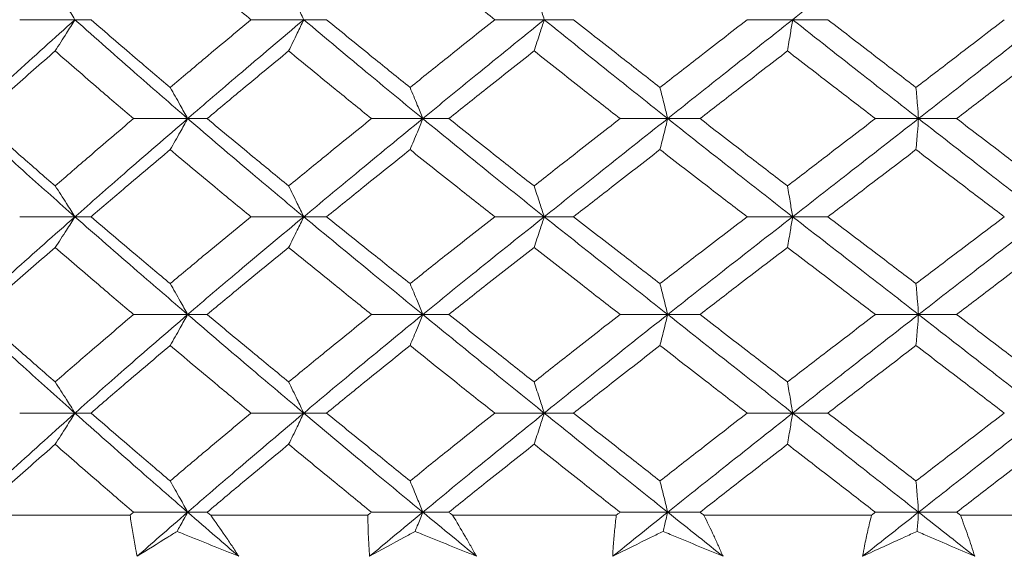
# Model space of a CAD drawing. Header units: inches. Extents: x 0.8 to 21, y 1.2 to 16.5.
# Tile 11 of 88: x 8.827 to 9.186, y 3.559 to 3.755. Entities that reach past the tile are written whole.
import ezdxf

# ---------------------------------------------------------------- set-up
doc = ezdxf.new("R2010")
doc.units = ezdxf.units.IN
doc.header["$MEASUREMENT"] = 0

msp = doc.modelspace()

# ---------------------------------------------------------------- linework, layer by layer
at = {"color": 7, "linetype": 'Continuous', "lineweight": 15}
for p, q in [((8.84708, 3.75453), (8.82691, 3.75453)), ((8.84708, 3.75453), (8.85294, 3.75453)), ((8.9306, 3.75453), (8.91132, 3.75453)), ((8.9306, 3.75453), (8.93894, 3.75453)), ((9.01838, 3.75453), (9.0003, 3.75453)), ((9.01838, 3.75453), (9.02907, 3.75453)), ((9.10905, 3.75453), (9.09245, 3.75453)), ((9.10905, 3.75453), (9.12192, 3.75453)), ((8.88822, 3.71844), (8.86846, 3.71844)), ((8.88822, 3.71844), (8.89534, 3.71844)), ((8.97404, 3.71844), (8.95533, 3.71844)), ((8.97404, 3.71844), (8.98358, 3.71844)), ((9.06344, 3.71844), (9.04607, 3.71844)), ((9.06344, 3.71844), (9.07525, 3.71844)), ((9.15502, 3.71844), (9.13926, 3.71844)), ((9.15502, 3.71844), (9.16891, 3.71844)), ((8.84708, 3.68261), (8.82691, 3.68261)), ((8.84708, 3.68261), (8.85294, 3.68261)), ((8.9306, 3.68261), (8.91132, 3.68261)), ((8.9306, 3.68261), (8.93894, 3.68261)), ((9.01838, 3.68261), (9.0003, 3.68261)), ((9.01838, 3.68261), (9.02907, 3.68261)), ((9.10905, 3.68261), (9.09245, 3.68261)), ((9.10905, 3.68261), (9.12192, 3.68261)), ((8.88822, 3.64695), (8.86846, 3.64695)), ((8.88822, 3.64695), (8.89534, 3.64695)), ((8.97404, 3.64695), (8.95533, 3.64695)), ((8.97404, 3.64695), (8.98358, 3.64695)), ((9.06344, 3.64695), (9.04607, 3.64695)), ((9.06344, 3.64695), (9.07525, 3.64695)), ((9.15502, 3.64695), (9.13926, 3.64695)), ((9.15502, 3.64695), (9.16891, 3.64695)), ((8.84708, 3.61097), (8.82691, 3.61097)), ((8.84708, 3.61097), (8.85294, 3.61097)), ((8.9306, 3.61097), (8.91132, 3.61097)), ((8.9306, 3.61097), (8.93894, 3.61097)), ((9.01838, 3.61097), (9.0003, 3.61097)), ((9.01838, 3.61097), (9.02907, 3.61097)), ((9.10905, 3.61097), (9.09245, 3.61097)), ((9.10905, 3.61097), (9.12192, 3.61097)), ((8.86719, 3.57371), (8.81313, 3.57371)), ((8.88822, 3.5748), (8.86846, 3.5748)), ((8.88822, 3.5748), (8.89534, 3.5748)), ((8.95399, 3.57371), (8.89663, 3.57371)), ((8.97404, 3.5748), (8.95533, 3.5748)), ((8.97404, 3.5748), (8.98358, 3.5748)), ((9.04469, 3.57371), (8.98493, 3.57371)), ((9.06344, 3.5748), (9.04607, 3.5748)), ((9.06344, 3.5748), (9.07525, 3.5748)), ((9.13785, 3.57371), (9.07664, 3.57371)), ((9.15502, 3.5748), (9.13926, 3.5748)), ((9.15502, 3.5748), (9.16891, 3.5748)), ((9.23202, 3.57371), (9.17032, 3.57371))]:
    msp.add_line(p, q, dxfattribs=at)
for points, knots in [([(9.15502, 3.79074), (9.14642, 3.78398), (9.13106, 3.7719), (9.11577, 3.75984), (9.10905, 3.75453)], [0, 0, 0, 0, 0.560166, 1, 1, 1, 1]), ([(8.88183, 3.77932), (8.8873, 3.77469), (8.89706, 3.76642), (8.90696, 3.75816), (8.91132, 3.75453)], [0, 0, 0, 0, 0.560157, 1, 1, 1, 1]), ([(8.96941, 3.77932), (8.97515, 3.77469), (8.9854, 3.76642), (8.99575, 3.75816), (9.0003, 3.75453)], [0, 0, 0, 0, 0.560157, 1, 1, 1, 1]), ([(8.83985, 3.76594), (8.84054, 3.76487), (8.84192, 3.76275), (8.84434, 3.75895), (8.84605, 3.75619), (8.84708, 3.75453)], [0, 0, 0, 0, 0.2840981, 0.5681962, 1, 1, 1, 1]), ([(8.92507, 3.76594), (8.9256, 3.76487), (8.92666, 3.76275), (8.9285, 3.75895), (8.92981, 3.75619), (8.9306, 3.75453)], [0, 0, 0, 0, 0.284098, 0.568196, 1, 1, 1, 1]), ([(9.01465, 3.76594), (9.01501, 3.76487), (9.01572, 3.76275), (9.01697, 3.75895), (9.01785, 3.75619), (9.01838, 3.75453)], [0, 0, 0, 0, 0.284098, 0.568196, 1, 1, 1, 1]), ([(8.84708, 3.75453), (8.83956, 3.74777), (8.82614, 3.73573), (8.81308, 3.72372), (8.80734, 3.71844)], [0, 0, 0, 0, 0.5605943, 1, 1, 1, 1]), ([(8.83985, 3.74313), (8.84054, 3.74419), (8.84193, 3.74632), (8.84434, 3.75011), (8.84605, 3.75286), (8.84708, 3.75453)], [0, 0, 0, 0, 0.284211, 0.568422, 1, 1, 1, 1]), ([(8.84708, 3.75453), (8.85467, 3.74777), (8.86822, 3.73573), (8.88211, 3.72372), (8.88822, 3.71844)], [0, 0, 0, 0, 0.5605943, 1, 1, 1, 1]), ([(8.85294, 3.75453), (8.85829, 3.7499), (8.86785, 3.74165), (8.87756, 3.73341), (8.88183, 3.72979)], [0, 0, 0, 0, 0.560356, 1, 1, 1, 1]), ([(8.91132, 3.75453), (8.90578, 3.7499), (8.89588, 3.74165), (8.88612, 3.73341), (8.88183, 3.72979)], [0, 0, 0, 0, 0.560356, 1, 1, 1, 1]), ([(8.9306, 3.75453), (8.92261, 3.74777), (8.90835, 3.73573), (8.89437, 3.72372), (8.88822, 3.71844)], [0, 0, 0, 0, 0.5605943, 1, 1, 1, 1]), ([(8.92507, 3.74313), (8.9256, 3.74419), (8.92666, 3.74632), (8.9285, 3.75011), (8.92981, 3.75286), (8.9306, 3.75453)], [0, 0, 0, 0, 0.284211, 0.568422, 1, 1, 1, 1]), ([(8.9306, 3.75453), (8.93864, 3.74777), (8.953, 3.73573), (8.96762, 3.72372), (8.97404, 3.71844)], [0, 0, 0, 0, 0.560594, 1, 1, 1, 1]), ([(8.93894, 3.75453), (8.9446, 3.7499), (8.95469, 3.74165), (8.96491, 3.73341), (8.96941, 3.72979)], [0, 0, 0, 0, 0.560356, 1, 1, 1, 1]), ([(9.0003, 3.75453), (8.99451, 3.7499), (8.98416, 3.74165), (8.97391, 3.73341), (8.96941, 3.72979)], [0, 0, 0, 0, 0.560356, 1, 1, 1, 1]), ([(9.01838, 3.75453), (9.01005, 3.74777), (8.99518, 3.73573), (8.98049, 3.72372), (8.97404, 3.71844)], [0, 0, 0, 0, 0.560594, 1, 1, 1, 1]), ([(9.01465, 3.74313), (9.01501, 3.74419), (9.01572, 3.74632), (9.01697, 3.75011), (9.01785, 3.75286), (9.01838, 3.75453)], [0, 0, 0, 0, 0.2842111, 0.5684222, 1, 1, 1, 1]), ([(9.01838, 3.75453), (9.02675, 3.74777), (9.04169, 3.73573), (9.0568, 3.72372), (9.06344, 3.71844)], [0, 0, 0, 0, 0.560594, 1, 1, 1, 1]), ([(9.02907, 3.75453), (9.03495, 3.7499), (9.04543, 3.74165), (9.05599, 3.73341), (9.06063, 3.72979)], [0, 0, 0, 0, 0.560356, 1, 1, 1, 1]), ([(9.09245, 3.75453), (9.08649, 3.7499), (9.07587, 3.74165), (9.06528, 3.73341), (9.06063, 3.72979)], [0, 0, 0, 0, 0.560356, 1, 1, 1, 1]), ([(9.10905, 3.75453), (9.1005, 3.74777), (9.08526, 3.73573), (9.0701, 3.72372), (9.06344, 3.71844)], [0, 0, 0, 0, 0.560594, 1, 1, 1, 1]), ([(9.10717, 3.74313), (9.10735, 3.74419), (9.10771, 3.74632), (9.10834, 3.75011), (9.10878, 3.75286), (9.10905, 3.75453)], [0, 0, 0, 0, 0.284211, 0.568422, 1, 1, 1, 1]), ([(9.10905, 3.75453), (9.11761, 3.74777), (9.13289, 3.73573), (9.14826, 3.72372), (9.15502, 3.71844)], [0, 0, 0, 0, 0.560594, 1, 1, 1, 1]), ([(9.12192, 3.75453), (9.12792, 3.7499), (9.13862, 3.74165), (9.14935, 3.73341), (9.15408, 3.72979)], [0, 0, 0, 0, 0.560356, 1, 1, 1, 1]), ([(9.18632, 3.75453), (9.18029, 3.7499), (9.16954, 3.74165), (9.1588, 3.73341), (9.15408, 3.72979)], [0, 0, 0, 0, 0.560356, 1, 1, 1, 1]), ([(9.20117, 3.75453), (9.19254, 3.74777), (9.17716, 3.73573), (9.16178, 3.72372), (9.15502, 3.71844)], [0, 0, 0, 0, 0.560594, 1, 1, 1, 1]), ([(8.83985, 3.74313), (8.83459, 3.73851), (8.8252, 3.73027), (8.81597, 3.72205), (8.81192, 3.71844)], [0, 0, 0, 0, 0.560447, 1, 1, 1, 1]), ([(8.83985, 3.74313), (8.84515, 3.73851), (8.8546, 3.73027), (8.86423, 3.72205), (8.86846, 3.71844)], [0, 0, 0, 0, 0.560447, 1, 1, 1, 1]), ([(8.92507, 3.74313), (8.91949, 3.73851), (8.90951, 3.73027), (8.89966, 3.72205), (8.89534, 3.71844)], [0, 0, 0, 0, 0.560447, 1, 1, 1, 1]), ([(8.92507, 3.74313), (8.93069, 3.73851), (8.94071, 3.73027), (8.95086, 3.72205), (8.95533, 3.71844)], [0, 0, 0, 0, 0.560447, 1, 1, 1, 1]), ([(9.01465, 3.74313), (9.00882, 3.73851), (8.99843, 3.73027), (8.98811, 3.72205), (8.98358, 3.71844)], [0, 0, 0, 0, 0.560447, 1, 1, 1, 1]), ([(9.01465, 3.74313), (9.0205, 3.73851), (9.03093, 3.73027), (9.04145, 3.72205), (9.04607, 3.71844)], [0, 0, 0, 0, 0.560447, 1, 1, 1, 1]), ([(9.10717, 3.74313), (9.10119, 3.73851), (9.09054, 3.73027), (9.07992, 3.72205), (9.07525, 3.71844)], [0, 0, 0, 0, 0.560447, 1, 1, 1, 1]), ([(9.10717, 3.74313), (9.11315, 3.73851), (9.12383, 3.73027), (9.13455, 3.72205), (9.13926, 3.71844)], [0, 0, 0, 0, 0.560447, 1, 1, 1, 1]), ([(9.20117, 3.74313), (9.19514, 3.73851), (9.18439, 3.73027), (9.17364, 3.72205), (9.16891, 3.71844)], [0, 0, 0, 0, 0.560447, 1, 1, 1, 1]), ([(8.88183, 3.72979), (8.88244, 3.72873), (8.88367, 3.72661), (8.8858, 3.72283), (8.88731, 3.72009), (8.88822, 3.71844)], [0, 0, 0, 0, 0.2845988, 0.5691977, 1, 1, 1, 1]), ([(8.96941, 3.72979), (8.96985, 3.72873), (8.97074, 3.72661), (8.97228, 3.72283), (8.97338, 3.72009), (8.97404, 3.71844)], [0, 0, 0, 0, 0.284599, 0.569198, 1, 1, 1, 1]), ([(9.06063, 3.72979), (9.0609, 3.72873), (9.06144, 3.72661), (9.06238, 3.72283), (9.06304, 3.72009), (9.06344, 3.71844)], [0, 0, 0, 0, 0.284599, 0.569198, 1, 1, 1, 1]), ([(9.15408, 3.72979), (9.15417, 3.72873), (9.15435, 3.72661), (9.15466, 3.72283), (9.15488, 3.72009), (9.15502, 3.71844)], [0, 0, 0, 0, 0.284599, 0.569198, 1, 1, 1, 1]), ([(8.80734, 3.71844), (8.81466, 3.71172), (8.82771, 3.69976), (8.84117, 3.68784), (8.84708, 3.68261)], [0, 0, 0, 0, 0.5610212, 1, 1, 1, 1]), ([(8.81192, 3.71844), (8.81709, 3.71384), (8.82631, 3.70564), (8.83572, 3.69746), (8.83985, 3.69387)], [0, 0, 0, 0, 0.560645, 1, 1, 1, 1]), ([(8.86846, 3.71844), (8.86307, 3.71384), (8.85347, 3.70564), (8.84401, 3.69746), (8.83985, 3.69387)], [0, 0, 0, 0, 0.560645, 1, 1, 1, 1]), ([(8.88822, 3.71844), (8.88045, 3.71172), (8.86659, 3.69976), (8.85303, 3.68784), (8.84708, 3.68261)], [0, 0, 0, 0, 0.561021, 1, 1, 1, 1]), ([(8.88183, 3.70711), (8.88245, 3.70817), (8.88367, 3.71028), (8.8858, 3.71405), (8.88731, 3.71679), (8.88822, 3.71844)], [0, 0, 0, 0, 0.2848406, 0.5696813, 1, 1, 1, 1]), ([(8.88822, 3.71844), (8.89606, 3.71172), (8.91003, 3.69976), (8.92432, 3.68784), (8.9306, 3.68261)], [0, 0, 0, 0, 0.5610212, 1, 1, 1, 1]), ([(8.89534, 3.71844), (8.90085, 3.71384), (8.91069, 3.70564), (8.92069, 3.69746), (8.92507, 3.69387)], [0, 0, 0, 0, 0.560645, 1, 1, 1, 1]), ([(8.95533, 3.71844), (8.94964, 3.71384), (8.93951, 3.70564), (8.92948, 3.69746), (8.92507, 3.69387)], [0, 0, 0, 0, 0.560645, 1, 1, 1, 1]), ([(8.97404, 3.71844), (8.96586, 3.71172), (8.95128, 3.69976), (8.93691, 3.68784), (8.9306, 3.68261)], [0, 0, 0, 0, 0.561021, 1, 1, 1, 1]), ([(8.96941, 3.70711), (8.96985, 3.70817), (8.97074, 3.71028), (8.97229, 3.71405), (8.97338, 3.71679), (8.97404, 3.71844)], [0, 0, 0, 0, 0.284841, 0.569681, 1, 1, 1, 1]), ([(8.97404, 3.71844), (8.98227, 3.71172), (8.99693, 3.69976), (9.01184, 3.68784), (9.01838, 3.68261)], [0, 0, 0, 0, 0.5610212, 1, 1, 1, 1]), ([(8.98358, 3.71844), (8.98935, 3.71384), (8.99966, 3.70564), (9.01007, 3.69746), (9.01465, 3.69387)], [0, 0, 0, 0, 0.560645, 1, 1, 1, 1]), ([(9.04607, 3.71844), (9.04018, 3.71384), (9.02968, 3.70564), (9.01924, 3.69746), (9.01465, 3.69387)], [0, 0, 0, 0, 0.560645, 1, 1, 1, 1]), ([(9.06344, 3.71844), (9.05498, 3.71172), (9.03991, 3.69976), (9.02495, 3.68784), (9.01838, 3.68261)], [0, 0, 0, 0, 0.561021, 1, 1, 1, 1]), ([(9.06063, 3.70711), (9.0609, 3.70817), (9.06144, 3.71028), (9.06238, 3.71405), (9.06304, 3.71679), (9.06344, 3.71844)], [0, 0, 0, 0, 0.284841, 0.569681, 1, 1, 1, 1]), ([(9.06344, 3.71844), (9.07193, 3.71172), (9.08706, 3.69976), (9.10234, 3.68784), (9.10905, 3.68261)], [0, 0, 0, 0, 0.5610212, 1, 1, 1, 1]), ([(9.07525, 3.71844), (9.0812, 3.71384), (9.0918, 3.70564), (9.10248, 3.69746), (9.10717, 3.69387)], [0, 0, 0, 0, 0.560645, 1, 1, 1, 1]), ([(9.13926, 3.71844), (9.13326, 3.71384), (9.12255, 3.70564), (9.11186, 3.69746), (9.10717, 3.69387)], [0, 0, 0, 0, 0.560645, 1, 1, 1, 1]), ([(9.15502, 3.71844), (9.14641, 3.71172), (9.13108, 3.69976), (9.11577, 3.68784), (9.10905, 3.68261)], [0, 0, 0, 0, 0.561021, 1, 1, 1, 1]), ([(9.15408, 3.70711), (9.15417, 3.70817), (9.15435, 3.71028), (9.15466, 3.71405), (9.15488, 3.71679), (9.15502, 3.71844)], [0, 0, 0, 0, 0.284841, 0.569681, 1, 1, 1, 1]), ([(9.15502, 3.71844), (9.16363, 3.71172), (9.17898, 3.69976), (9.1944, 3.68784), (9.20117, 3.68261)], [0, 0, 0, 0, 0.561021, 1, 1, 1, 1]), ([(9.16891, 3.71844), (9.17493, 3.71384), (9.18567, 3.70564), (9.19644, 3.69746), (9.20117, 3.69387)], [0, 0, 0, 0, 0.560645, 1, 1, 1, 1]), ([(8.88183, 3.70711), (8.8764, 3.70252), (8.8667, 3.69434), (8.85714, 3.68619), (8.85294, 3.68261)], [0, 0, 0, 0, 0.560736, 1, 1, 1, 1]), ([(8.88183, 3.70711), (8.8873, 3.70252), (8.89705, 3.69434), (8.90697, 3.68619), (8.91132, 3.68261)], [0, 0, 0, 0, 0.560736, 1, 1, 1, 1]), ([(8.96941, 3.70711), (8.96369, 3.70252), (8.95348, 3.69434), (8.94338, 3.68619), (8.93894, 3.68261)], [0, 0, 0, 0, 0.560736, 1, 1, 1, 1]), ([(8.96941, 3.70711), (8.97515, 3.70252), (8.98539, 3.69434), (8.99575, 3.68619), (9.0003, 3.68261)], [0, 0, 0, 0, 0.560736, 1, 1, 1, 1]), ([(9.06063, 3.70711), (9.05472, 3.70252), (9.04417, 3.69434), (9.03368, 3.68619), (9.02907, 3.68261)], [0, 0, 0, 0, 0.560736, 1, 1, 1, 1]), ([(9.06063, 3.70711), (9.06656, 3.70252), (9.07713, 3.69434), (9.08777, 3.68619), (9.09245, 3.68261)], [0, 0, 0, 0, 0.560736, 1, 1, 1, 1]), ([(9.15408, 3.70711), (9.14806, 3.70252), (9.13734, 3.69434), (9.12663, 3.68619), (9.12192, 3.68261)], [0, 0, 0, 0, 0.560736, 1, 1, 1, 1]), ([(9.15408, 3.70711), (9.16009, 3.70252), (9.17082, 3.69434), (9.18159, 3.68619), (9.18632, 3.68261)], [0, 0, 0, 0, 0.560736, 1, 1, 1, 1]), ([(8.83985, 3.69387), (8.84055, 3.69281), (8.84193, 3.6907), (8.84435, 3.68696), (8.84605, 3.68424), (8.84708, 3.68261)], [0, 0, 0, 0, 0.285509, 0.571018, 1, 1, 1, 1]), ([(8.92507, 3.69387), (8.9256, 3.69281), (8.92666, 3.6907), (8.92851, 3.68696), (8.92981, 3.68424), (8.9306, 3.68261)], [0, 0, 0, 0, 0.285509, 0.571018, 1, 1, 1, 1]), ([(9.01465, 3.69387), (9.01501, 3.69281), (9.01572, 3.6907), (9.01697, 3.68696), (9.01785, 3.68424), (9.01838, 3.68261)], [0, 0, 0, 0, 0.285509, 0.571018, 1, 1, 1, 1]), ([(9.10717, 3.69387), (9.10735, 3.69281), (9.10771, 3.6907), (9.10834, 3.68696), (9.10878, 3.68424), (9.10905, 3.68261)], [0, 0, 0, 0, 0.285509, 0.571018, 1, 1, 1, 1]), ([(8.84708, 3.68261), (8.83956, 3.67598), (8.82612, 3.66411), (8.81308, 3.6522), (8.80734, 3.64695)], [0, 0, 0, 0, 0.559075, 1, 1, 1, 1]), ([(8.83985, 3.6714), (8.84055, 3.67245), (8.84194, 3.67455), (8.84435, 3.67828), (8.84606, 3.68099), (8.84708, 3.68261)], [0, 0, 0, 0, 0.2858615, 0.5717236, 1, 1, 1, 1]), ([(8.84708, 3.68261), (8.85467, 3.67598), (8.86824, 3.66411), (8.88211, 3.6522), (8.88822, 3.64695)], [0, 0, 0, 0, 0.559075, 1, 1, 1, 1]), ([(8.85294, 3.68261), (8.85829, 3.67807), (8.86785, 3.66995), (8.87756, 3.66181), (8.88183, 3.65822)], [0, 0, 0, 0, 0.559555, 1, 1, 1, 1]), ([(8.91132, 3.68261), (8.90578, 3.67807), (8.89588, 3.66995), (8.88613, 3.66181), (8.88183, 3.65822)], [0, 0, 0, 0, 0.559555, 1, 1, 1, 1]), ([(8.9306, 3.68261), (8.92261, 3.67598), (8.90833, 3.66411), (8.89437, 3.6522), (8.88822, 3.64695)], [0, 0, 0, 0, 0.559075, 1, 1, 1, 1]), ([(8.92507, 3.6714), (8.92561, 3.67245), (8.92667, 3.67455), (8.92851, 3.67828), (8.92982, 3.68099), (8.9306, 3.68261)], [0, 0, 0, 0, 0.285861, 0.571724, 1, 1, 1, 1]), ([(8.9306, 3.68261), (8.93864, 3.67598), (8.95302, 3.66411), (8.96761, 3.6522), (8.97404, 3.64695)], [0, 0, 0, 0, 0.559075, 1, 1, 1, 1]), ([(8.93894, 3.68261), (8.94459, 3.67807), (8.9547, 3.66995), (8.96491, 3.66181), (8.96941, 3.65822)], [0, 0, 0, 0, 0.5595554, 1, 1, 1, 1]), ([(9.0003, 3.68261), (8.99451, 3.67807), (8.98416, 3.66995), (8.97392, 3.66181), (8.96941, 3.65822)], [0, 0, 0, 0, 0.559555, 1, 1, 1, 1]), ([(9.01838, 3.68261), (9.01005, 3.67598), (8.99516, 3.66411), (8.9805, 3.6522), (8.97404, 3.64695)], [0, 0, 0, 0, 0.559075, 1, 1, 1, 1]), ([(9.01465, 3.6714), (9.01501, 3.67245), (9.01573, 3.67455), (9.01697, 3.67828), (9.01785, 3.68099), (9.01838, 3.68261)], [0, 0, 0, 0, 0.285861, 0.571724, 1, 1, 1, 1]), ([(9.01838, 3.68261), (9.02675, 3.67598), (9.04171, 3.66411), (9.05679, 3.6522), (9.06344, 3.64695)], [0, 0, 0, 0, 0.5590747, 1, 1, 1, 1]), ([(9.02907, 3.68261), (9.03494, 3.67807), (9.04543, 3.66995), (9.05599, 3.66181), (9.06063, 3.65822)], [0, 0, 0, 0, 0.559555, 1, 1, 1, 1]), ([(9.09245, 3.68261), (9.0865, 3.67807), (9.07586, 3.66995), (9.06529, 3.66181), (9.06063, 3.65822)], [0, 0, 0, 0, 0.559555, 1, 1, 1, 1]), ([(9.10905, 3.68261), (9.10051, 3.67598), (9.08523, 3.66411), (9.07011, 3.6522), (9.06344, 3.64695)], [0, 0, 0, 0, 0.5590747, 1, 1, 1, 1]), ([(9.10717, 3.6714), (9.10735, 3.67245), (9.10771, 3.67455), (9.10834, 3.67828), (9.10878, 3.68099), (9.10905, 3.68261)], [0, 0, 0, 0, 0.285861, 0.571724, 1, 1, 1, 1]), ([(9.10905, 3.68261), (9.11761, 3.67598), (9.13292, 3.66411), (9.14825, 3.6522), (9.15502, 3.64695)], [0, 0, 0, 0, 0.5590747, 1, 1, 1, 1]), ([(9.12192, 3.68261), (9.12792, 3.67807), (9.13862, 3.66995), (9.14935, 3.66181), (9.15408, 3.65822)], [0, 0, 0, 0, 0.559555, 1, 1, 1, 1]), ([(9.18632, 3.68261), (9.18029, 3.67807), (9.16954, 3.66995), (9.1588, 3.66181), (9.15408, 3.65822)], [0, 0, 0, 0, 0.559555, 1, 1, 1, 1]), ([(9.20117, 3.68261), (9.19255, 3.67598), (9.17714, 3.66411), (9.16179, 3.6522), (9.15502, 3.64695)], [0, 0, 0, 0, 0.559075, 1, 1, 1, 1]), ([(8.83985, 3.6714), (8.83459, 3.66685), (8.82519, 3.65871), (8.81598, 3.65055), (8.81192, 3.64695)], [0, 0, 0, 0, 0.559215, 1, 1, 1, 1]), ([(8.83985, 3.6714), (8.84515, 3.66685), (8.85461, 3.65871), (8.86422, 3.65055), (8.86846, 3.64695)], [0, 0, 0, 0, 0.559215, 1, 1, 1, 1]), ([(8.92507, 3.6714), (8.91949, 3.66685), (8.9095, 3.65871), (8.89967, 3.65055), (8.89534, 3.64695)], [0, 0, 0, 0, 0.559215, 1, 1, 1, 1]), ([(8.92507, 3.6714), (8.93069, 3.66685), (8.94072, 3.65871), (8.95086, 3.65055), (8.95533, 3.64695)], [0, 0, 0, 0, 0.559215, 1, 1, 1, 1]), ([(9.01465, 3.6714), (9.00883, 3.66685), (8.99841, 3.65871), (8.98812, 3.65055), (8.98358, 3.64695)], [0, 0, 0, 0, 0.559215, 1, 1, 1, 1]), ([(9.01465, 3.6714), (9.02049, 3.66685), (9.03094, 3.65871), (9.04144, 3.65055), (9.04607, 3.64695)], [0, 0, 0, 0, 0.559215, 1, 1, 1, 1]), ([(9.10717, 3.6714), (9.1012, 3.66685), (9.09052, 3.65871), (9.07992, 3.65055), (9.07525, 3.64695)], [0, 0, 0, 0, 0.559215, 1, 1, 1, 1]), ([(9.10717, 3.6714), (9.11315, 3.66685), (9.12384, 3.65871), (9.13454, 3.65055), (9.13926, 3.64695)], [0, 0, 0, 0, 0.559215, 1, 1, 1, 1]), ([(9.20117, 3.6714), (9.19515, 3.66685), (9.18438, 3.65871), (9.17364, 3.65055), (9.16891, 3.64695)], [0, 0, 0, 0, 0.559215, 1, 1, 1, 1]), ([(8.88183, 3.65822), (8.88245, 3.65717), (8.88367, 3.65506), (8.88581, 3.65131), (8.88731, 3.64859), (8.88822, 3.64695)], [0, 0, 0, 0, 0.285309, 0.570618, 1, 1, 1, 1]), ([(8.96941, 3.65822), (8.96985, 3.65717), (8.97074, 3.65506), (8.97229, 3.65131), (8.97338, 3.64859), (8.97404, 3.64695)], [0, 0, 0, 0, 0.285309, 0.570618, 1, 1, 1, 1]), ([(9.06063, 3.65822), (9.0609, 3.65717), (9.06144, 3.65506), (9.06238, 3.65131), (9.06304, 3.64859), (9.06344, 3.64695)], [0, 0, 0, 0, 0.285309, 0.570618, 1, 1, 1, 1]), ([(9.15408, 3.65822), (9.15417, 3.65717), (9.15435, 3.65506), (9.15466, 3.65131), (9.15488, 3.64859), (9.15502, 3.64695)], [0, 0, 0, 0, 0.2853089, 0.5706178, 1, 1, 1, 1]), ([(8.80734, 3.64695), (8.81465, 3.64025), (8.82774, 3.62828), (8.84116, 3.61627), (8.84708, 3.61097)], [0, 0, 0, 0, 0.559203, 1, 1, 1, 1]), ([(8.81192, 3.64695), (8.81708, 3.64236), (8.82632, 3.63417), (8.83571, 3.62596), (8.83985, 3.62234)], [0, 0, 0, 0, 0.559413, 1, 1, 1, 1]), ([(8.86846, 3.64695), (8.86308, 3.64236), (8.85346, 3.63417), (8.84401, 3.62596), (8.83985, 3.62234)], [0, 0, 0, 0, 0.559413, 1, 1, 1, 1]), ([(8.88822, 3.64695), (8.88046, 3.64025), (8.86657, 3.62828), (8.85304, 3.61627), (8.84708, 3.61097)], [0, 0, 0, 0, 0.5592027, 1, 1, 1, 1]), ([(8.88183, 3.63564), (8.88245, 3.6367), (8.88367, 3.63881), (8.8858, 3.64257), (8.88731, 3.6453), (8.88822, 3.64695)], [0, 0, 0, 0, 0.285003, 0.570006, 1, 1, 1, 1]), ([(8.88822, 3.64695), (8.89605, 3.64025), (8.91005, 3.62828), (8.92431, 3.61627), (8.9306, 3.61097)], [0, 0, 0, 0, 0.559203, 1, 1, 1, 1]), ([(8.89534, 3.64695), (8.90085, 3.64236), (8.9107, 3.63417), (8.92068, 3.62596), (8.92507, 3.62234)], [0, 0, 0, 0, 0.559413, 1, 1, 1, 1]), ([(8.95533, 3.64695), (8.94965, 3.64236), (8.9395, 3.63417), (8.92949, 3.62596), (8.92507, 3.62234)], [0, 0, 0, 0, 0.559413, 1, 1, 1, 1]), ([(8.97404, 3.64695), (8.96587, 3.64025), (8.95125, 3.62828), (8.93692, 3.61627), (8.9306, 3.61097)], [0, 0, 0, 0, 0.559203, 1, 1, 1, 1]), ([(8.96941, 3.63564), (8.96985, 3.6367), (8.97074, 3.63881), (8.97229, 3.64257), (8.97338, 3.6453), (8.97404, 3.64695)], [0, 0, 0, 0, 0.285003, 0.570006, 1, 1, 1, 1]), ([(8.97404, 3.64695), (8.98226, 3.64025), (8.99696, 3.62828), (9.01183, 3.61627), (9.01838, 3.61097)], [0, 0, 0, 0, 0.5592027, 1, 1, 1, 1]), ([(8.98358, 3.64695), (8.98935, 3.64236), (8.99967, 3.63417), (9.01007, 3.62596), (9.01465, 3.62234)], [0, 0, 0, 0, 0.559413, 1, 1, 1, 1]), ([(9.04607, 3.64695), (9.04019, 3.64236), (9.02967, 3.63417), (9.01924, 3.62596), (9.01465, 3.62234)], [0, 0, 0, 0, 0.559413, 1, 1, 1, 1]), ([(9.06344, 3.64695), (9.05499, 3.64025), (9.03988, 3.62828), (9.02496, 3.61627), (9.01838, 3.61097)], [0, 0, 0, 0, 0.559203, 1, 1, 1, 1]), ([(9.06063, 3.63564), (9.0609, 3.6367), (9.06144, 3.63881), (9.06238, 3.64257), (9.06304, 3.6453), (9.06344, 3.64695)], [0, 0, 0, 0, 0.2850029, 0.5700059, 1, 1, 1, 1]), ([(9.06344, 3.64695), (9.07192, 3.64025), (9.08709, 3.62828), (9.10233, 3.61627), (9.10905, 3.61097)], [0, 0, 0, 0, 0.5592027, 1, 1, 1, 1]), ([(9.07525, 3.64695), (9.08119, 3.64236), (9.09182, 3.63417), (9.10247, 3.62596), (9.10717, 3.62234)], [0, 0, 0, 0, 0.559413, 1, 1, 1, 1]), ([(9.13926, 3.64695), (9.13326, 3.64236), (9.12254, 3.63417), (9.11187, 3.62596), (9.10717, 3.62234)], [0, 0, 0, 0, 0.559413, 1, 1, 1, 1]), ([(9.15502, 3.64695), (9.14642, 3.64025), (9.13105, 3.62828), (9.11578, 3.61627), (9.10905, 3.61097)], [0, 0, 0, 0, 0.5592027, 1, 1, 1, 1]), ([(9.15408, 3.63564), (9.15417, 3.6367), (9.15435, 3.63881), (9.15466, 3.64257), (9.15488, 3.6453), (9.15502, 3.64695)], [0, 0, 0, 0, 0.285003, 0.570006, 1, 1, 1, 1]), ([(9.15502, 3.64695), (9.16362, 3.64025), (9.17901, 3.62828), (9.19439, 3.61627), (9.20117, 3.61097)], [0, 0, 0, 0, 0.559203, 1, 1, 1, 1]), ([(9.16891, 3.64695), (9.17493, 3.64236), (9.18568, 3.63417), (9.19643, 3.62596), (9.20117, 3.62234)], [0, 0, 0, 0, 0.559413, 1, 1, 1, 1]), ([(8.88183, 3.63564), (8.8764, 3.63104), (8.86669, 3.62283), (8.85714, 3.6146), (8.85294, 3.61097)], [0, 0, 0, 0, 0.559504, 1, 1, 1, 1]), ([(8.88183, 3.63564), (8.8873, 3.63104), (8.89707, 3.62283), (8.90696, 3.6146), (8.91132, 3.61097)], [0, 0, 0, 0, 0.559504, 1, 1, 1, 1]), ([(8.96941, 3.63564), (8.96369, 3.63104), (8.95347, 3.62283), (8.94338, 3.6146), (8.93894, 3.61097)], [0, 0, 0, 0, 0.5595044, 1, 1, 1, 1]), ([(8.96941, 3.63564), (8.97514, 3.63104), (8.9854, 3.62283), (8.99574, 3.6146), (9.0003, 3.61097)], [0, 0, 0, 0, 0.559504, 1, 1, 1, 1]), ([(9.06063, 3.63564), (9.05472, 3.63104), (9.04416, 3.62283), (9.03369, 3.6146), (9.02907, 3.61097)], [0, 0, 0, 0, 0.559504, 1, 1, 1, 1]), ([(9.06063, 3.63564), (9.06655, 3.63104), (9.07714, 3.62283), (9.08777, 3.6146), (9.09245, 3.61097)], [0, 0, 0, 0, 0.559504, 1, 1, 1, 1]), ([(9.15408, 3.63564), (9.14807, 3.63104), (9.13733, 3.62283), (9.12663, 3.6146), (9.12192, 3.61097)], [0, 0, 0, 0, 0.559504, 1, 1, 1, 1]), ([(9.15408, 3.63564), (9.16009, 3.63104), (9.17083, 3.62283), (9.18158, 3.6146), (9.18632, 3.61097)], [0, 0, 0, 0, 0.559504, 1, 1, 1, 1]), ([(8.83985, 3.62234), (8.84054, 3.62128), (8.84193, 3.61916), (8.84434, 3.61538), (8.84605, 3.61263), (8.84708, 3.61097)], [0, 0, 0, 0, 0.284475, 0.568949, 1, 1, 1, 1]), ([(8.92507, 3.62234), (8.9256, 3.62128), (8.92666, 3.61916), (8.9285, 3.61538), (8.92981, 3.61263), (8.9306, 3.61097)], [0, 0, 0, 0, 0.284475, 0.568949, 1, 1, 1, 1]), ([(9.01465, 3.62234), (9.01501, 3.62128), (9.01572, 3.61916), (9.01697, 3.61538), (9.01785, 3.61263), (9.01838, 3.61097)], [0, 0, 0, 0, 0.284475, 0.568949, 1, 1, 1, 1]), ([(9.10717, 3.62234), (9.10735, 3.62128), (9.10771, 3.61916), (9.10834, 3.61538), (9.10878, 3.61263), (9.10905, 3.61097)], [0, 0, 0, 0, 0.284475, 0.568949, 1, 1, 1, 1]), ([(8.84708, 3.61097), (8.83956, 3.60423), (8.82613, 3.59218), (8.81308, 3.58011), (8.80734, 3.5748)], [0, 0, 0, 0, 0.559631, 1, 1, 1, 1]), ([(8.83985, 3.59959), (8.84054, 3.60065), (8.84193, 3.60277), (8.84434, 3.60656), (8.84605, 3.60931), (8.84708, 3.61097)], [0, 0, 0, 0, 0.284297, 0.568594, 1, 1, 1, 1]), ([(8.84708, 3.61097), (8.85467, 3.60423), (8.86823, 3.59218), (8.88211, 3.58011), (8.88822, 3.5748)], [0, 0, 0, 0, 0.559631, 1, 1, 1, 1]), ([(8.85294, 3.61097), (8.85829, 3.60636), (8.86785, 3.59811), (8.87756, 3.58985), (8.88183, 3.58621)], [0, 0, 0, 0, 0.559703, 1, 1, 1, 1]), ([(8.91132, 3.61097), (8.90578, 3.60636), (8.89588, 3.59811), (8.88613, 3.58985), (8.88183, 3.58621)], [0, 0, 0, 0, 0.559703, 1, 1, 1, 1]), ([(8.9306, 3.61097), (8.92261, 3.60423), (8.90834, 3.59218), (8.89437, 3.58011), (8.88822, 3.5748)], [0, 0, 0, 0, 0.559631, 1, 1, 1, 1]), ([(8.92507, 3.59959), (8.9256, 3.60065), (8.92666, 3.60277), (8.9285, 3.60656), (8.92981, 3.60931), (8.9306, 3.61097)], [0, 0, 0, 0, 0.284297, 0.568594, 1, 1, 1, 1]), ([(8.9306, 3.61097), (8.93864, 3.60423), (8.95301, 3.59218), (8.96761, 3.58011), (8.97404, 3.5748)], [0, 0, 0, 0, 0.559631, 1, 1, 1, 1]), ([(8.93894, 3.61097), (8.94459, 3.60636), (8.9547, 3.59811), (8.96491, 3.58985), (8.96941, 3.58621)], [0, 0, 0, 0, 0.559703, 1, 1, 1, 1]), ([(9.0003, 3.61097), (8.99451, 3.60636), (8.98416, 3.59811), (8.97392, 3.58985), (8.96941, 3.58621)], [0, 0, 0, 0, 0.559703, 1, 1, 1, 1]), ([(9.01838, 3.61097), (9.01005, 3.60423), (8.99517, 3.59218), (8.9805, 3.58011), (8.97404, 3.5748)], [0, 0, 0, 0, 0.5596306, 1, 1, 1, 1]), ([(9.01465, 3.59959), (9.01501, 3.60065), (9.01572, 3.60277), (9.01697, 3.60656), (9.01785, 3.60931), (9.01838, 3.61097)], [0, 0, 0, 0, 0.2842971, 0.5685943, 1, 1, 1, 1]), ([(9.01838, 3.61097), (9.02675, 3.60423), (9.0417, 3.59218), (9.0568, 3.58011), (9.06344, 3.5748)], [0, 0, 0, 0, 0.559631, 1, 1, 1, 1]), ([(9.02907, 3.61097), (9.03494, 3.60636), (9.04543, 3.59811), (9.05599, 3.58985), (9.06063, 3.58621)], [0, 0, 0, 0, 0.559703, 1, 1, 1, 1]), ([(9.09245, 3.61097), (9.0865, 3.60636), (9.07586, 3.59811), (9.06529, 3.58985), (9.06063, 3.58621)], [0, 0, 0, 0, 0.559703, 1, 1, 1, 1]), ([(9.10905, 3.61097), (9.10051, 3.60423), (9.08524, 3.59218), (9.07011, 3.58011), (9.06344, 3.5748)], [0, 0, 0, 0, 0.5596306, 1, 1, 1, 1]), ([(9.10717, 3.59959), (9.10735, 3.60065), (9.10771, 3.60277), (9.10834, 3.60656), (9.10878, 3.60931), (9.10905, 3.61097)], [0, 0, 0, 0, 0.284297, 0.568594, 1, 1, 1, 1]), ([(9.10905, 3.61097), (9.11761, 3.60423), (9.13291, 3.59218), (9.14826, 3.58011), (9.15502, 3.5748)], [0, 0, 0, 0, 0.559631, 1, 1, 1, 1]), ([(9.12192, 3.61097), (9.12792, 3.60636), (9.13862, 3.59811), (9.14935, 3.58985), (9.15408, 3.58621)], [0, 0, 0, 0, 0.559703, 1, 1, 1, 1]), ([(9.18632, 3.61097), (9.18029, 3.60636), (9.16954, 3.59811), (9.1588, 3.58985), (9.15408, 3.58621)], [0, 0, 0, 0, 0.559703, 1, 1, 1, 1]), ([(9.20117, 3.61097), (9.19255, 3.60423), (9.17715, 3.59218), (9.16178, 3.58011), (9.15502, 3.5748)], [0, 0, 0, 0, 0.559631, 1, 1, 1, 1]), ([(8.83985, 3.59959), (8.83459, 3.59496), (8.82519, 3.5867), (8.81598, 3.57844), (8.81192, 3.5748)], [0, 0, 0, 0, 0.559794, 1, 1, 1, 1]), ([(8.83985, 3.59959), (8.84515, 3.59496), (8.85461, 3.5867), (8.86422, 3.57844), (8.86846, 3.5748)], [0, 0, 0, 0, 0.559794, 1, 1, 1, 1]), ([(8.92507, 3.59959), (8.91949, 3.59496), (8.90951, 3.5867), (8.89967, 3.57844), (8.89534, 3.5748)], [0, 0, 0, 0, 0.559794, 1, 1, 1, 1]), ([(8.92507, 3.59959), (8.93069, 3.59496), (8.94072, 3.5867), (8.95086, 3.57844), (8.95533, 3.5748)], [0, 0, 0, 0, 0.559794, 1, 1, 1, 1]), ([(9.01465, 3.59959), (9.00883, 3.59496), (8.99842, 3.5867), (8.98811, 3.57844), (8.98358, 3.5748)], [0, 0, 0, 0, 0.559794, 1, 1, 1, 1]), ([(9.01465, 3.59959), (9.02049, 3.59496), (9.03093, 3.5867), (9.04144, 3.57844), (9.04607, 3.5748)], [0, 0, 0, 0, 0.559794, 1, 1, 1, 1]), ([(9.10717, 3.59959), (9.1012, 3.59496), (9.09053, 3.5867), (9.07992, 3.57844), (9.07525, 3.5748)], [0, 0, 0, 0, 0.559794, 1, 1, 1, 1]), ([(9.10717, 3.59959), (9.11315, 3.59496), (9.12383, 3.5867), (9.13455, 3.57844), (9.13926, 3.5748)], [0, 0, 0, 0, 0.559794, 1, 1, 1, 1]), ([(9.20117, 3.59959), (9.19514, 3.59496), (9.18439, 3.5867), (9.17364, 3.57844), (9.16891, 3.5748)], [0, 0, 0, 0, 0.559794, 1, 1, 1, 1]), ([(8.88183, 3.58621), (8.88244, 3.58515), (8.88366, 3.58302), (8.8858, 3.57923), (8.88731, 3.57647), (8.88822, 3.5748)], [0, 0, 0, 0, 0.28405, 0.568101, 1, 1, 1, 1]), ([(8.96941, 3.58621), (8.96985, 3.58515), (8.97073, 3.58302), (8.97228, 3.57923), (8.97338, 3.57647), (8.97404, 3.5748)], [0, 0, 0, 0, 0.28405, 0.568101, 1, 1, 1, 1]), ([(9.06063, 3.58621), (9.0609, 3.58515), (9.06144, 3.58302), (9.06238, 3.57923), (9.06304, 3.57647), (9.06344, 3.5748)], [0, 0, 0, 0, 0.2840503, 0.5681006, 1, 1, 1, 1]), ([(9.15408, 3.58621), (9.15417, 3.58515), (9.15435, 3.58302), (9.15466, 3.57923), (9.15488, 3.57647), (9.15502, 3.5748)], [0, 0, 0, 0, 0.28405, 0.568101, 1, 1, 1, 1]), ([(8.86846, 3.5748), (8.86822, 3.5746), (8.8678, 3.57424), (8.86738, 3.57387), (8.86719, 3.57371)], [0, 0, 0, 0, 0.559995, 1, 1, 1, 1]), ([(8.86979, 3.55871), (8.86954, 3.55997), (8.86891, 3.56311), (8.86802, 3.56811), (8.86747, 3.57185), (8.86719, 3.57371)], [0, 0, 0, 0, 0.249909, 0.624893, 1, 1, 1, 1]), ([(8.88822, 3.5748), (8.88476, 3.5718), (8.87859, 3.56644), (8.87248, 3.56107), (8.86979, 3.55871)], [0, 0, 0, 0, 0.559972, 1, 1, 1, 1]), ([(8.88435, 3.5678), (8.88473, 3.56847), (8.88602, 3.57078), (8.88731, 3.57313), (8.88822, 3.5748)], [0, 0, 0, 0, 0.289943, 1, 1, 1, 1]), ([(8.88822, 3.5748), (8.89169, 3.5718), (8.89789, 3.56644), (8.90414, 3.56107), (8.90689, 3.55871)], [0, 0, 0, 0, 0.559972, 1, 1, 1, 1]), ([(8.89534, 3.5748), (8.89558, 3.5746), (8.89601, 3.57424), (8.89644, 3.57387), (8.89663, 3.57371)], [0, 0, 0, 0, 0.559995, 1, 1, 1, 1]), ([(8.89663, 3.57371), (8.89839, 3.57122), (8.90103, 3.56749), (8.90442, 3.56248), (8.90607, 3.55997), (8.90689, 3.55871)], [0, 0, 0, 0, 0.4998502, 0.7499064, 1, 1, 1, 1]), ([(8.95533, 3.5748), (8.95508, 3.5746), (8.95463, 3.57424), (8.95419, 3.57387), (8.95399, 3.57371)], [0, 0, 0, 0, 0.559995, 1, 1, 1, 1]), ([(8.95463, 3.55871), (8.95454, 3.55997), (8.95432, 3.56311), (8.95408, 3.56811), (8.95402, 3.57185), (8.95399, 3.57371)], [0, 0, 0, 0, 0.249909, 0.624893, 1, 1, 1, 1]), ([(8.97404, 3.5748), (8.97041, 3.5718), (8.96391, 3.56644), (8.95747, 3.56107), (8.95463, 3.55871)], [0, 0, 0, 0, 0.559972, 1, 1, 1, 1]), ([(8.97123, 3.5678), (8.97151, 3.56847), (8.97245, 3.57078), (8.97338, 3.57313), (8.97404, 3.5748)], [0, 0, 0, 0, 0.2899431, 1, 1, 1, 1]), ([(8.97404, 3.5748), (8.97769, 3.5718), (8.98419, 3.56644), (8.99075, 3.56107), (8.99363, 3.55871)], [0, 0, 0, 0, 0.559972, 1, 1, 1, 1]), ([(8.98358, 3.5748), (8.98383, 3.5746), (8.98428, 3.57424), (8.98473, 3.57387), (8.98493, 3.57371)], [0, 0, 0, 0, 0.559995, 1, 1, 1, 1]), ([(8.98493, 3.57371), (8.98643, 3.57122), (8.98869, 3.56749), (8.99155, 3.56248), (8.99294, 3.55997), (8.99363, 3.55871)], [0, 0, 0, 0, 0.49985, 0.749906, 1, 1, 1, 1]), ([(9.06344, 3.5748), (9.05969, 3.5718), (9.05298, 3.56644), (9.0463, 3.56107), (9.04336, 3.55871)], [0, 0, 0, 0, 0.559972, 1, 1, 1, 1]), ([(9.04336, 3.55871), (9.04343, 3.55997), (9.04362, 3.56311), (9.04404, 3.56811), (9.04447, 3.57185), (9.04469, 3.57371)], [0, 0, 0, 0, 0.249909, 0.624893, 1, 1, 1, 1]), ([(9.04607, 3.5748), (9.04581, 3.5746), (9.04535, 3.57424), (9.04489, 3.57387), (9.04469, 3.57371)], [0, 0, 0, 0, 0.5599954, 1, 1, 1, 1]), ([(9.06174, 3.5678), (9.06191, 3.56847), (9.06248, 3.57078), (9.06304, 3.57313), (9.06344, 3.5748)], [0, 0, 0, 0, 0.289943, 1, 1, 1, 1]), ([(9.06344, 3.5748), (9.06721, 3.5718), (9.07392, 3.56644), (9.08067, 3.56107), (9.08364, 3.55871)], [0, 0, 0, 0, 0.559972, 1, 1, 1, 1]), ([(9.07525, 3.5748), (9.07551, 3.5746), (9.07597, 3.57424), (9.07644, 3.57387), (9.07664, 3.57371)], [0, 0, 0, 0, 0.5599954, 1, 1, 1, 1]), ([(9.07664, 3.57371), (9.07787, 3.57122), (9.0797, 3.56749), (9.08199, 3.56248), (9.08309, 3.55997), (9.08364, 3.55871)], [0, 0, 0, 0, 0.49985, 0.749906, 1, 1, 1, 1]), ([(9.15502, 3.5748), (9.1512, 3.5718), (9.14438, 3.56644), (9.13757, 3.56107), (9.13457, 3.55871)], [0, 0, 0, 0, 0.559972, 1, 1, 1, 1]), ([(9.13457, 3.55871), (9.13481, 3.55997), (9.1354, 3.56311), (9.13647, 3.56811), (9.13739, 3.57185), (9.13785, 3.57371)], [0, 0, 0, 0, 0.249909, 0.624893, 1, 1, 1, 1]), ([(9.13926, 3.5748), (9.139, 3.5746), (9.13853, 3.57424), (9.13806, 3.57387), (9.13785, 3.57371)], [0, 0, 0, 0, 0.5599954, 1, 1, 1, 1]), ([(9.15445, 3.5678), (9.1545, 3.56847), (9.15469, 3.57078), (9.15488, 3.57313), (9.15502, 3.5748)], [0, 0, 0, 0, 0.289943, 1, 1, 1, 1]), ([(9.15502, 3.5748), (9.15884, 3.5718), (9.16566, 3.56644), (9.17249, 3.56107), (9.1755, 3.55871)], [0, 0, 0, 0, 0.559972, 1, 1, 1, 1]), ([(9.16891, 3.5748), (9.16917, 3.5746), (9.16964, 3.57424), (9.17011, 3.57387), (9.17032, 3.57371)], [0, 0, 0, 0, 0.559995, 1, 1, 1, 1]), ([(9.17032, 3.57371), (9.17124, 3.57122), (9.17263, 3.56749), (9.17431, 3.56248), (9.1751, 3.55997), (9.1755, 3.55871)], [0, 0, 0, 0, 0.49985, 0.749906, 1, 1, 1, 1]), ([(8.88435, 3.5678), (8.88321, 3.5671), (8.87829, 3.56407), (8.87348, 3.56104), (8.86979, 3.55871)], [0, 0, 0, 0, 0.231715, 1, 1, 1, 1]), ([(8.90689, 3.55871), (8.90358, 3.56005), (8.89696, 3.56271), (8.88945, 3.56574), (8.88524, 3.56744), (8.88435, 3.5678)], [0, 0, 0, 0, 0.440572, 0.881144, 1, 1, 1, 1]), ([(8.97123, 3.5678), (8.96994, 3.5671), (8.96434, 3.56407), (8.95885, 3.56104), (8.95463, 3.55871)], [0, 0, 0, 0, 0.231715, 1, 1, 1, 1]), ([(8.99363, 3.55871), (8.99034, 3.56005), (8.98377, 3.56271), (8.9763, 3.56574), (8.97212, 3.56744), (8.97123, 3.5678)], [0, 0, 0, 0, 0.440572, 0.881144, 1, 1, 1, 1]), ([(9.06174, 3.5678), (9.06031, 3.5671), (9.05413, 3.56407), (9.04804, 3.56104), (9.04336, 3.55871)], [0, 0, 0, 0, 0.231715, 1, 1, 1, 1]), ([(9.08364, 3.55871), (9.08043, 3.56005), (9.07401, 3.56271), (9.0667, 3.56574), (9.06261, 3.56744), (9.06174, 3.5678)], [0, 0, 0, 0, 0.4405721, 0.8811443, 1, 1, 1, 1]), ([(9.15445, 3.5678), (9.1529, 3.5671), (9.14624, 3.56407), (9.13964, 3.56104), (9.13457, 3.55871)], [0, 0, 0, 0, 0.231715, 1, 1, 1, 1]), ([(9.1755, 3.55871), (9.17242, 3.56005), (9.16626, 3.56271), (9.15923, 3.56574), (9.15528, 3.56744), (9.15445, 3.5678)], [0, 0, 0, 0, 0.440572, 0.881144, 1, 1, 1, 1])]:
    msp.add_open_spline(points, degree=3, knots=knots, dxfattribs=at)

doc.saveas('drawing.dxf')
